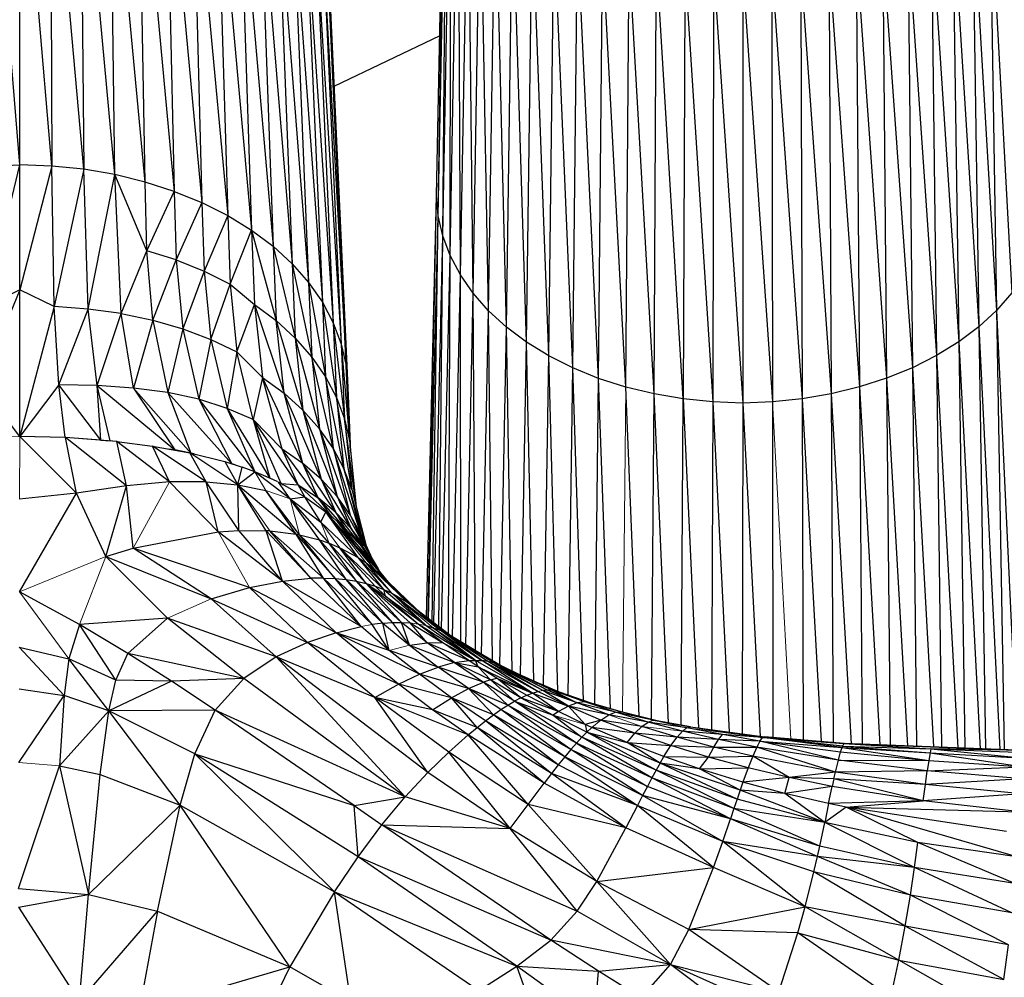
# Paper-space layout '_Back' of a CAD drawing. Header units: millimetres. Extents: x -1300 to 0, y 0 to 650.
# Tile 16 of 94: x -995 to -946, y 123 to 171. Entities that reach past the tile are written whole.
import ezdxf

# ---------------------------------------------------------------- set-up
doc = ezdxf.new("R2010")
doc.units = ezdxf.units.MM

psp = doc.layouts.new('_Back')

# ---------------------------------------------------------------- linework, layer by layer
at = {"color": 7, "linetype": 'Continuous', "lineweight": 25}
for p, q in [((-974.429, 162.051), (-974.016, 183.153)), ((-974.352, 161.048), (-974.016, 183.153)), ((-995.013, 163.555), (-995.015, 181.933)), ((-993.431, 163.501), (-995.015, 181.933)), ((-974.352, 161.048), (-973.941, 182.177)), ((-974.127, 160.053), (-973.941, 182.177)), ((-995.013, 163.555), (-996.512, 181.879)), ((-993.518, 181.882), (-993.431, 163.501)), ((-991.863, 163.34), (-993.518, 181.882)), ((-992.034, 181.729), (-991.863, 163.34)), ((-990.324, 163.075), (-992.034, 181.729)), ((-990.324, 163.075), (-990.578, 181.479)), ((-988.828, 162.711), (-990.578, 181.479)), ((-988.828, 162.711), (-989.162, 181.134)), ((-989.162, 181.134), (-987.39, 162.251)), ((-974.127, 160.053), (-973.722, 181.21)), ((-973.76, 159.077), (-973.722, 181.21)), ((-987.802, 180.7), (-987.39, 162.251)), ((-987.802, 180.7), (-986.025, 161.701)), ((-986.51, 180.179), (-986.025, 161.701)), ((-986.51, 180.179), (-984.746, 161.063)), ((-973.76, 159.077), (-973.365, 180.26)), ((-973.256, 158.129), (-973.365, 180.26)), ((-985.3, 179.576), (-984.746, 161.063)), ((-985.3, 179.576), (-983.569, 160.342)), ((-973.256, 158.129), (-972.875, 179.338)), ((-972.623, 157.218), (-972.875, 179.338)), ((-984.186, 178.894), (-983.569, 160.342)), ((-984.186, 178.894), (-982.506, 159.544)), ((-983.18, 178.138), (-982.506, 159.544)), ((-983.18, 178.138), (-981.566, 158.676)), ((-972.623, 157.218), (-972.259, 178.452)), ((-971.864, 156.353), (-972.259, 178.452)), ((-971.864, 156.353), (-971.521, 177.611)), ((-970.985, 155.543), (-971.521, 177.611)), ((-947.12, 177.634), (-946.776, 156.375)), ((-947.12, 177.634), (-946.02, 157.241)), ((-982.289, 177.317), (-981.566, 158.676)), ((-982.289, 177.317), (-980.753, 157.749)), ((-970.985, 155.543), (-970.666, 176.823)), ((-969.993, 154.798), (-970.666, 176.823)), ((-947.971, 176.844), (-947.651, 155.564)), ((-947.971, 176.844), (-946.776, 156.375)), ((-981.52, 176.44), (-980.753, 157.749)), ((-981.52, 176.44), (-980.074, 156.773)), ((-969.993, 154.798), (-969.701, 176.098)), ((-968.894, 154.125), (-969.701, 176.098)), ((-948.933, 176.118), (-948.64, 154.817)), ((-948.933, 176.118), (-947.651, 155.564)), ((-980.878, 175.516), (-980.074, 156.773)), ((-980.878, 175.516), (-979.535, 155.757)), ((-968.894, 154.125), (-968.632, 175.444)), ((-967.701, 153.53), (-968.632, 175.444)), ((-949.999, 175.462), (-949.737, 154.142)), ((-949.999, 175.462), (-948.64, 154.817)), ((-967.701, 153.53), (-967.471, 174.866)), ((-966.426, 153.017), (-967.471, 174.866)), ((-951.158, 174.881), (-950.928, 153.545)), ((-951.158, 174.881), (-949.737, 154.142)), ((-980.368, 174.555), (-979.535, 155.757)), ((-980.368, 174.555), (-979.142, 154.711)), ((-966.426, 153.017), (-966.232, 174.366)), ((-965.084, 152.588), (-966.232, 174.366)), ((-952.396, 174.379), (-952.201, 153.029)), ((-952.396, 174.379), (-950.928, 153.545)), ((-965.084, 152.588), (-964.926, 173.949)), ((-963.688, 152.248), (-964.926, 173.949)), ((-953.7, 173.96), (-953.541, 152.598)), ((-953.7, 173.96), (-952.201, 153.029)), ((-979.996, 173.565), (-979.142, 154.711)), ((-979.996, 173.565), (-978.902, 153.645)), ((-963.688, 152.248), (-963.568, 173.619)), ((-962.251, 152.002), (-963.568, 173.619)), ((-962.171, 173.379), (-962.251, 152.002)), ((-962.171, 173.379), (-960.788, 151.851)), ((-960.748, 173.233), (-960.788, 151.851)), ((-960.748, 173.233), (-959.311, 151.801)), ((-959.311, 173.184), (-959.311, 151.801)), ((-959.311, 173.184), (-957.835, 151.854)), ((-957.875, 173.236), (-957.835, 151.854)), ((-957.875, 173.236), (-956.372, 152.007)), ((-956.452, 173.385), (-956.372, 152.007)), ((-956.452, 173.385), (-954.936, 152.256)), ((-955.056, 173.627), (-954.936, 152.256)), ((-955.056, 173.627), (-953.541, 152.598)), ((-978.902, 153.645), (-979.768, 172.557)), ((-978.819, 152.57), (-979.768, 172.557)), ((-979.689, 171.539), (-978.819, 152.57)), ((-974.275, 169.935), (-979.501, 167.431)), ((-996.708, 156.567), (-995.013, 163.555)), ((-996.596, 163.499), (-995.013, 163.555)), ((-995.014, 157.392), (-995.013, 163.555)), ((-993.431, 163.501), (-995.014, 157.392)), ((-993.431, 163.501), (-995.013, 163.555)), ((-993.32, 156.569), (-993.431, 163.501)), ((-991.863, 163.34), (-993.431, 163.501)), ((-991.863, 163.34), (-993.32, 156.569)), ((-991.648, 156.439), (-991.863, 163.34)), ((-990.324, 163.075), (-991.863, 163.34)), ((-991.648, 156.439), (-990.324, 163.075)), ((-990.018, 156.214), (-990.324, 163.075)), ((-988.746, 159.32), (-990.324, 163.075)), ((-988.828, 162.711), (-990.324, 163.075)), ((-988.746, 159.32), (-988.828, 162.711)), ((-987.39, 162.251), (-988.828, 162.711)), ((-988.746, 159.32), (-987.39, 162.251)), ((-987.39, 162.251), (-987.295, 158.862)), ((-987.39, 162.251), (-986.025, 161.701)), ((-974.924, 141.231), (-974.429, 162.051)), ((-974.851, 141.176), (-974.429, 162.051)), ((-974.352, 161.048), (-974.429, 162.051)), ((-986.025, 161.701), (-987.295, 158.862)), ((-986.025, 161.701), (-985.919, 158.311)), ((-986.025, 161.701), (-984.746, 161.063)), ((-984.746, 161.063), (-985.919, 158.311)), ((-984.746, 161.063), (-984.632, 157.673)), ((-984.746, 161.063), (-983.569, 160.342)), ((-974.823, 141.154), (-974.352, 161.048)), ((-974.65, 141.023), (-974.352, 161.048)), ((-974.127, 160.053), (-974.352, 161.048)), ((-984.632, 157.673), (-983.569, 160.342)), ((-983.569, 160.342), (-983.431, 156.67)), ((-983.569, 160.342), (-982.363, 155.869)), ((-983.569, 160.342), (-982.506, 159.544)), ((-974.573, 140.964), (-974.127, 160.053)), ((-974.312, 140.764), (-974.127, 160.053)), ((-973.76, 159.077), (-974.127, 160.053)), ((-982.506, 159.544), (-982.363, 155.869)), ((-982.506, 159.544), (-981.416, 154.998)), ((-982.506, 159.544), (-981.566, 158.676)), ((-990.018, 156.214), (-988.746, 159.32)), ((-988.453, 155.891), (-988.746, 159.32)), ((-987.295, 158.862), (-988.746, 159.32)), ((-974.181, 140.664), (-973.76, 159.077)), ((-973.84, 140.405), (-973.76, 159.077)), ((-973.256, 158.129), (-973.76, 159.077)), ((-988.453, 155.891), (-987.295, 158.862)), ((-987.295, 158.862), (-986.971, 155.464)), ((-987.295, 158.862), (-985.919, 158.311)), ((-981.566, 158.676), (-981.416, 154.998)), ((-981.566, 158.676), (-980.599, 154.067)), ((-981.566, 158.676), (-980.753, 157.749)), ((-985.919, 158.311), (-986.971, 155.464)), ((-985.919, 158.311), (-985.584, 154.94)), ((-985.919, 158.311), (-984.632, 157.673)), ((-973.652, 140.266), (-973.256, 158.129)), ((-972.623, 157.218), (-973.256, 158.129)), ((-973.238, 140.01), (-973.256, 158.129)), ((-985.584, 154.94), (-984.632, 157.673)), ((-984.632, 157.673), (-984.297, 154.322)), ((-984.632, 157.673), (-983.431, 156.67)), ((-980.753, 157.749), (-980.599, 154.067)), ((-980.753, 157.749), (-979.916, 153.087)), ((-980.753, 157.749), (-980.074, 156.773)), ((-995.014, 157.392), (-996.948, 152.7)), ((-995.014, 157.392), (-996.708, 156.567)), ((-995.021, 150.154), (-995.014, 157.392)), ((-993.32, 156.569), (-995.014, 157.392)), ((-972.991, 139.861), (-972.623, 157.218)), ((-971.864, 156.353), (-972.623, 157.218)), ((-972.511, 139.572), (-972.623, 157.218)), ((-946.02, 157.241), (-946.776, 156.375)), ((-984.297, 154.322), (-983.431, 156.67)), ((-983.431, 156.67), (-983.028, 153.067)), ((-983.431, 156.67), (-981.968, 152.29)), ((-983.431, 156.67), (-982.363, 155.869)), ((-980.074, 156.773), (-979.916, 153.087)), ((-980.074, 156.773), (-979.374, 152.066)), ((-980.074, 156.773), (-979.535, 155.757)), ((-993.32, 156.569), (-995.021, 150.154)), ((-993.087, 152.702), (-993.32, 156.569)), ((-991.648, 156.439), (-993.32, 156.569)), ((-993.087, 152.702), (-991.648, 156.439)), ((-991.199, 152.659), (-991.648, 156.439)), ((-990.018, 156.214), (-991.648, 156.439)), ((-991.199, 152.659), (-990.018, 156.214)), ((-989.397, 152.54), (-990.018, 156.214)), ((-990.018, 156.214), (-988.453, 155.891)), ((-972.205, 139.387), (-971.864, 156.353)), ((-970.985, 155.543), (-971.864, 156.353)), ((-971.663, 139.074), (-971.864, 156.353)), ((-946.776, 156.375), (-947.651, 155.564)), ((-946.776, 156.375), (-946.391, 134.682)), ((-946.776, 156.375), (-945.756, 134.657)), ((-988.453, 155.891), (-989.397, 152.54)), ((-988.453, 155.891), (-987.713, 152.321)), ((-988.453, 155.891), (-986.971, 155.464)), ((-981.968, 152.29), (-982.363, 155.869)), ((-982.363, 155.869), (-981.03, 151.441)), ((-982.363, 155.869), (-981.416, 154.998)), ((-979.535, 155.757), (-979.374, 152.066)), ((-979.535, 155.757), (-978.979, 151.015)), ((-979.535, 155.757), (-979.142, 154.711)), ((-986.971, 155.464), (-987.713, 152.321)), ((-986.971, 155.464), (-986.172, 151.984)), ((-986.971, 155.464), (-985.584, 154.94)), ((-971.3, 138.864), (-970.985, 155.543)), ((-969.993, 154.798), (-970.985, 155.543)), ((-970.698, 138.57), (-970.985, 155.543)), ((-947.651, 155.564), (-948.64, 154.817)), ((-947.651, 155.564), (-947.31, 134.719)), ((-947.651, 155.564), (-946.61, 134.691)), ((-985.584, 154.94), (-986.172, 151.984)), ((-985.584, 154.94), (-984.769, 151.534)), ((-985.584, 154.94), (-984.297, 154.322)), ((-981.416, 154.998), (-981.03, 151.441)), ((-981.416, 154.998), (-980.22, 150.53)), ((-981.416, 154.998), (-980.599, 154.067)), ((-979.142, 154.711), (-978.979, 151.015)), ((-979.142, 154.711), (-978.737, 149.944)), ((-979.142, 154.711), (-978.902, 153.645)), ((-970.279, 138.38), (-969.993, 154.798)), ((-968.894, 154.125), (-969.993, 154.798)), ((-969.623, 138.082), (-969.993, 154.798)), ((-948.64, 154.817), (-949.737, 154.142)), ((-948.64, 154.817), (-948.344, 134.76)), ((-948.64, 154.817), (-947.588, 134.73)), ((-984.297, 154.322), (-984.769, 151.534)), ((-983.498, 150.982), (-984.297, 154.322)), ((-984.297, 154.322), (-983.028, 153.067)), ((-980.599, 154.067), (-980.22, 150.53)), ((-979.543, 149.568), (-980.599, 154.067)), ((-980.599, 154.067), (-979.916, 153.087)), ((-969.151, 137.871), (-968.894, 154.125)), ((-967.701, 153.53), (-968.894, 154.125)), ((-968.445, 137.568), (-968.894, 154.125)), ((-949.737, 154.142), (-950.928, 153.545)), ((-949.737, 154.142), (-949.484, 134.805)), ((-949.737, 154.142), (-948.682, 134.773)), ((-978.737, 149.944), (-978.902, 153.645)), ((-978.819, 152.57), (-978.902, 153.645)), ((-978.683, 149.428), (-978.902, 153.645)), ((-967.927, 137.38), (-967.701, 153.53)), ((-966.426, 153.017), (-967.701, 153.53)), ((-967.178, 137.117), (-967.701, 153.53)), ((-950.928, 153.545), (-952.201, 153.029)), ((-950.928, 153.545), (-950.719, 134.854)), ((-950.928, 153.545), (-949.882, 134.82)), ((-983.028, 153.067), (-983.498, 150.982)), ((-982.059, 149.521), (-983.028, 153.067)), ((-981.036, 148.815), (-983.028, 153.067)), ((-983.028, 153.067), (-981.968, 152.29)), ((-979.916, 153.087), (-979.543, 149.568)), ((-979.006, 148.563), (-979.916, 153.087)), ((-979.916, 153.087), (-979.374, 152.066)), ((-966.621, 136.931), (-966.426, 153.017)), ((-965.084, 152.588), (-966.426, 153.017)), ((-965.836, 136.702), (-966.426, 153.017)), ((-952.201, 153.029), (-953.541, 152.598)), ((-952.201, 153.029), (-952.033, 134.906)), ((-952.201, 153.029), (-951.171, 134.871)), ((-995.021, 150.154), (-996.948, 152.7)), ((-993.087, 152.702), (-995.021, 150.154)), ((-992.772, 150.097), (-993.087, 152.702)), ((-991.014, 149.974), (-993.087, 152.702)), ((-991.199, 152.659), (-993.087, 152.702)), ((-991.014, 149.974), (-991.199, 152.659)), ((-990.563, 149.931), (-991.199, 152.659)), ((-991.199, 152.659), (-987.353, 149.484)), ((-989.397, 152.54), (-991.199, 152.659)), ((-989.397, 152.54), (-987.353, 149.484)), ((-986.576, 149.328), (-989.397, 152.54)), ((-987.713, 152.321), (-989.397, 152.54)), ((-987.713, 152.321), (-986.576, 149.328)), ((-987.713, 152.321), (-984.553, 148.805)), ((-986.172, 151.984), (-987.713, 152.321)), ((-981.036, 148.815), (-981.968, 152.29)), ((-980.131, 148.035), (-981.968, 152.29)), ((-981.03, 151.441), (-981.968, 152.29)), ((-978.819, 152.57), (-978.676, 149.36)), ((-963.688, 152.248), (-965.084, 152.588)), ((-964.431, 136.334), (-965.084, 152.588)), ((-963.818, 136.185), (-963.688, 152.248)), ((-962.251, 152.002), (-963.688, 152.248)), ((-962.977, 136.013), (-963.688, 152.248)), ((-954.936, 152.256), (-956.372, 152.007)), ((-953.541, 152.598), (-954.936, 152.256)), ((-954.936, 152.256), (-954.849, 135.04)), ((-954.936, 152.256), (-953.959, 134.982)), ((-953.541, 152.598), (-953.414, 134.96)), ((-953.541, 152.598), (-952.536, 134.925)), ((-986.172, 151.984), (-984.553, 148.805)), ((-986.172, 151.984), (-983.411, 148.407)), ((-984.769, 151.534), (-986.172, 151.984)), ((-979.374, 152.066), (-979.006, 148.563)), ((-978.614, 147.526), (-979.374, 152.066)), ((-979.374, 152.066), (-978.979, 151.015)), ((-962.347, 135.896), (-962.251, 152.002)), ((-960.788, 151.851), (-962.251, 152.002)), ((-962.251, 152.002), (-961.487, 135.757)), ((-960.788, 151.851), (-960.849, 135.67)), ((-959.311, 151.801), (-960.788, 151.851)), ((-960.788, 151.851), (-959.975, 135.551)), ((-959.311, 151.801), (-959.336, 135.464)), ((-957.835, 151.854), (-959.311, 151.801)), ((-959.311, 151.801), (-958.451, 135.343)), ((-956.372, 152.007), (-957.835, 151.854)), ((-957.835, 151.854), (-957.823, 135.28)), ((-956.372, 152.007), (-956.323, 135.159)), ((-956.372, 152.007), (-955.43, 135.087)), ((-984.769, 151.534), (-983.411, 148.407)), ((-984.769, 151.534), (-982.668, 148.096)), ((-983.498, 150.982), (-984.769, 151.534)), ((-981.03, 151.441), (-980.131, 148.035)), ((-981.03, 151.441), (-979.349, 147.189)), ((-980.22, 150.53), (-981.03, 151.441)), ((-983.498, 150.982), (-982.668, 148.096)), ((-982.106, 147.829), (-983.498, 150.982)), ((-981.269, 147.765), (-983.498, 150.982)), ((-982.059, 149.521), (-983.498, 150.982)), ((-978.979, 151.015), (-978.614, 147.526)), ((-978.979, 151.015), (-978.737, 149.944)), ((-978.408, 146.725), (-978.979, 151.015)), ((-980.22, 150.53), (-979.349, 147.189)), ((-980.22, 150.53), (-978.695, 146.287)), ((-979.543, 149.568), (-980.22, 150.53)), ((-992.223, 147.355), (-995.021, 150.154)), ((-992.768, 150.096), (-995.021, 150.154)), ((-992.772, 150.097), (-995.021, 150.154)), ((-992.769, 150.097), (-992.772, 150.097)), ((-992.772, 150.097), (-992.772, 150.097)), ((-992.223, 147.355), (-992.768, 150.096)), ((-989.741, 147.719), (-992.768, 150.096)), ((-990.225, 149.897), (-992.768, 150.096)), ((-991.014, 149.974), (-992.762, 150.096)), ((-991.014, 149.974), (-990.563, 149.931)), ((-991.001, 149.958), (-991.014, 149.974)), ((-991, 149.958), (-991.014, 149.974)), ((-991, 149.958), (-991.014, 149.974)), ((-990.996, 149.957), (-991.014, 149.974)), ((-990.998, 149.957), (-991.014, 149.974)), ((-990.999, 149.958), (-991.014, 149.974)), ((-991.014, 149.974), (-990.995, 149.957)), ((-990.43, 149.913), (-990.563, 149.931)), ((-990.553, 149.923), (-990.563, 149.931)), ((-989.741, 147.719), (-990.225, 149.897)), ((-987.628, 147.904), (-990.225, 149.897)), ((-990.225, 149.897), (-988.472, 149.672)), ((-978.737, 149.944), (-978.396, 146.677)), ((-987.628, 147.904), (-988.472, 149.672)), ((-985.818, 147.908), (-988.472, 149.672)), ((-988.472, 149.672), (-986.62, 149.338)), ((-987.353, 149.484), (-987.685, 149.53)), ((-986.652, 149.344), (-987.353, 149.484)), ((-987.339, 149.468), (-987.353, 149.484)), ((-985.818, 147.908), (-986.62, 149.338)), ((-984.245, 147.76), (-986.62, 149.338)), ((-986.62, 149.338), (-984.894, 148.907)), ((-986.576, 149.328), (-986.608, 149.335)), ((-986.402, 149.284), (-986.576, 149.328)), ((-986.576, 149.328), (-986.574, 149.326)), ((-981.269, 147.765), (-982.059, 149.521)), ((-980.279, 147.12), (-982.059, 149.521)), ((-981.036, 148.815), (-982.059, 149.521)), ((-979.543, 149.568), (-978.695, 146.287)), ((-978.177, 145.338), (-979.543, 149.568)), ((-979.006, 148.563), (-979.543, 149.568)), ((-984.894, 148.907), (-984.245, 147.76)), ((-984.894, 148.907), (-984.027, 148.632)), ((-984.553, 148.805), (-984.647, 148.829)), ((-984.379, 148.744), (-984.553, 148.805)), ((-984.553, 148.805), (-984.548, 148.798)), ((-984.245, 147.76), (-984.027, 148.632)), ((-984.245, 147.76), (-983.411, 148.407)), ((-983.411, 148.407), (-984.027, 148.632)), ((-983.411, 148.407), (-983.412, 148.407)), ((-981.662, 147.078), (-983.411, 148.407)), ((-983.411, 148.407), (-983.411, 148.407)), ((-982.668, 148.096), (-983.41, 148.407)), ((-980.279, 147.12), (-981.036, 148.815)), ((-979.403, 146.398), (-981.036, 148.815)), ((-980.131, 148.035), (-981.036, 148.815)), ((-979.006, 148.563), (-978.177, 145.338)), ((-978.614, 147.526), (-979.006, 148.563)), ((-977.914, 144.754), (-979.006, 148.563)), ((-987.628, 147.904), (-989.741, 147.719)), ((-985.818, 147.908), (-987.628, 147.904)), ((-985.213, 145.438), (-987.628, 147.904)), ((-985.213, 145.438), (-985.818, 147.908)), ((-984.197, 145.503), (-985.818, 147.908)), ((-985.818, 147.908), (-984.245, 147.76)), ((-982.309, 147.925), (-982.668, 148.096)), ((-982.668, 148.096), (-982.657, 148.078)), ((-982.638, 148.069), (-982.668, 148.096)), ((-982.644, 148.072), (-982.668, 148.096)), ((-982.647, 148.073), (-982.668, 148.096)), ((-982.668, 148.096), (-982.653, 148.076)), ((-982.668, 148.096), (-982.651, 148.075)), ((-982.668, 148.096), (-982.656, 148.077)), ((-981.662, 147.078), (-982.238, 147.894)), ((-982.106, 147.829), (-982.205, 147.876)), ((-980.131, 148.035), (-979.403, 146.398)), ((-978.645, 145.608), (-980.131, 148.035)), ((-979.349, 147.189), (-980.131, 148.035)), ((-989.741, 147.719), (-992.223, 147.355)), ((-990.775, 144.217), (-989.741, 147.719)), ((-989.427, 144.628), (-989.741, 147.719)), ((-984.197, 145.503), (-984.245, 147.76)), ((-982.846, 145.496), (-984.245, 147.76)), ((-984.245, 147.76), (-981.363, 145.329)), ((-984.245, 147.76), (-982.87, 147.478)), ((-981.363, 145.329), (-982.87, 147.478)), ((-981.204, 145.298), (-982.87, 147.478)), ((-982.106, 147.829), (-981.269, 147.765)), ((-982.106, 147.829), (-980.945, 147.17)), ((-982.085, 147.808), (-982.106, 147.829)), ((-982.082, 147.807), (-982.106, 147.829)), ((-982.068, 147.799), (-982.106, 147.829)), ((-982.048, 147.788), (-982.106, 147.829)), ((-982.106, 147.829), (-982.014, 147.769)), ((-980.945, 147.17), (-981.269, 147.765)), ((-979.64, 146.223), (-981.269, 147.765)), ((-981.269, 147.765), (-980.279, 147.12)), ((-978.614, 147.526), (-977.886, 144.692)), ((-995.037, 142.473), (-992.223, 147.355)), ((-992.223, 147.355), (-995.027, 147.055)), ((-990.775, 144.217), (-992.223, 147.355)), ((-981.662, 147.078), (-980.945, 147.17)), ((-980.22, 145.046), (-981.662, 147.078)), ((-979.74, 144.879), (-981.662, 147.078)), ((-981.662, 147.078), (-980.155, 145.912)), ((-980.155, 145.912), (-980.945, 147.17)), ((-980.945, 147.17), (-979.9, 146.432)), ((-979.64, 146.223), (-980.279, 147.12)), ((-980.279, 147.12), (-978.969, 145.622)), ((-979.403, 146.398), (-980.279, 147.12)), ((-979.349, 147.189), (-978.645, 145.608)), ((-979.349, 147.189), (-978.013, 144.758)), ((-978.695, 146.287), (-979.349, 147.189)), ((-980.155, 145.912), (-979.9, 146.432)), ((-978.31, 144.174), (-979.9, 146.432)), ((-979.9, 146.432), (-978.382, 144.724)), ((-979.403, 146.398), (-978.969, 145.622)), ((-978.137, 144.728), (-979.403, 146.398)), ((-978.645, 145.608), (-979.403, 146.398)), ((-980.155, 145.912), (-978.31, 144.174)), ((-979.707, 146.271), (-979.64, 146.223)), ((-979.679, 146.248), (-979.64, 146.223)), ((-979.523, 146.118), (-979.64, 146.223)), ((-978.382, 144.724), (-979.339, 145.965)), ((-977.661, 144.013), (-979.339, 145.965)), ((-979.339, 145.965), (-978.137, 144.729)), ((-978.695, 146.287), (-978.013, 144.758)), ((-978.177, 145.338), (-978.695, 146.287)), ((-978.695, 146.287), (-977.672, 144.187)), ((-989.427, 144.628), (-985.213, 145.438)), ((-985.213, 145.438), (-984.197, 145.503)), ((-982.043, 143.01), (-985.213, 145.438)), ((-982.043, 143.01), (-984.197, 145.503)), ((-984.197, 145.503), (-982.846, 145.496)), ((-982.043, 143.01), (-982.846, 145.496)), ((-980.643, 143.146), (-982.846, 145.496)), ((-982.676, 145.487), (-982.846, 145.496)), ((-980.643, 143.146), (-982.676, 145.487)), ((-980.017, 143.159), (-982.676, 145.487)), ((-982.676, 145.487), (-981.363, 145.329)), ((-978.969, 145.622), (-979.256, 145.879)), ((-978.969, 145.622), (-979.087, 145.706)), ((-978.138, 144.73), (-978.969, 145.622)), ((-978.645, 145.608), (-978.137, 144.728)), ((-977.479, 143.819), (-978.645, 145.608)), ((-978.013, 144.758), (-978.645, 145.608)), ((-980.017, 143.159), (-981.363, 145.329)), ((-981.363, 145.329), (-979.435, 143.138)), ((-981.363, 145.329), (-981.204, 145.298)), ((-979.435, 143.138), (-981.204, 145.298)), ((-978.893, 143.085), (-981.204, 145.298)), ((-981.204, 145.298), (-980.22, 145.046)), ((-978.893, 143.085), (-980.22, 145.046)), ((-980.22, 145.046), (-979.74, 144.879)), ((-978.177, 145.338), (-977.621, 144.103)), ((-990.775, 144.217), (-989.427, 144.628)), ((-985.57, 142.134), (-989.427, 144.628)), ((-983.672, 142.7), (-989.427, 144.628)), ((-978.387, 143.002), (-979.74, 144.879)), ((-979.74, 144.879), (-979.212, 144.657)), ((-977.911, 142.891), (-979.212, 144.657)), ((-977.462, 142.755), (-979.212, 144.657)), ((-979.212, 144.657), (-977.037, 142.595)), ((-979.212, 144.657), (-978.31, 144.174)), ((-977.511, 143.609), (-978.382, 144.724)), ((-976.825, 142.971), (-978.382, 144.724)), ((-978.382, 144.724), (-977.661, 144.013)), ((-977.661, 144.013), (-978.137, 144.729)), ((-977.255, 143.51), (-978.137, 144.729)), ((-978.137, 144.728), (-978.137, 144.729)), ((-978.137, 144.728), (-978.137, 144.729)), ((-978.137, 144.728), (-978.137, 144.728)), ((-978.013, 144.758), (-977.325, 143.607)), ((-987.72, 141.171), (-990.775, 144.217)), ((-990.775, 144.217), (-985.57, 142.134)), ((-977.037, 142.595), (-978.31, 144.174)), ((-978.31, 144.174), (-976.635, 142.411)), ((-978.31, 144.174), (-977.908, 143.909)), ((-976.825, 142.971), (-977.661, 144.013)), ((-976.806, 142.953), (-977.661, 144.013)), ((-976.635, 142.411), (-977.908, 143.909)), ((-975.902, 141.978), (-977.908, 143.909)), ((-977.908, 143.909), (-977.511, 143.609)), ((-975.902, 141.978), (-977.511, 143.609)), ((-977.511, 143.609), (-975.437, 141.623)), ((-977.511, 143.609), (-976.825, 142.971)), ((-983.672, 142.7), (-982.043, 143.01)), ((-982.043, 143.01), (-980.643, 143.146)), ((-979.394, 140.462), (-982.043, 143.01)), ((-978.163, 140.77), (-982.043, 143.01)), ((-980.017, 143.159), (-980.643, 143.146)), ((-978.163, 140.77), (-980.643, 143.146)), ((-978.163, 140.77), (-980.017, 143.159)), ((-977.61, 140.869), (-980.017, 143.159)), ((-980.017, 143.159), (-979.435, 143.138)), ((-977.61, 140.869), (-979.435, 143.138)), ((-979.435, 143.138), (-978.893, 143.085)), ((-977.094, 140.934), (-978.893, 143.085)), ((-978.893, 143.085), (-978.387, 143.002)), ((-976.612, 140.967), (-978.387, 143.002)), ((-976.16, 140.969), (-978.387, 143.002)), ((-978.387, 143.002), (-977.911, 142.891)), ((-985.57, 142.134), (-983.672, 142.7)), ((-980.802, 139.985), (-983.672, 142.7)), ((-979.394, 140.462), (-983.672, 142.7)), ((-975.335, 140.889), (-977.911, 142.891)), ((-977.911, 142.891), (-977.462, 142.755)), ((-976.952, 142.272), (-977.462, 142.755)), ((-977.462, 142.755), (-977.037, 142.595)), ((-976.952, 142.272), (-977.037, 142.595)), ((-977.037, 142.595), (-974.954, 140.81)), ((-977.037, 142.595), (-976.635, 142.411)), ((-975.427, 141.615), (-976.825, 142.971)), ((-992.069, 140.87), (-995.037, 142.473)), ((-982.351, 139.265), (-985.57, 142.134)), ((-985.57, 142.134), (-980.802, 139.985)), ((-975.335, 140.889), (-976.952, 142.272)), ((-976.952, 142.272), (-974.954, 140.81)), ((-974.954, 140.81), (-976.635, 142.411)), ((-976.635, 142.411), (-974.257, 140.579)), ((-976.635, 142.411), (-975.902, 141.978)), ((-974.257, 140.579), (-975.902, 141.978)), ((-975.902, 141.978), (-973.646, 140.256)), ((-987.72, 141.171), (-992.069, 140.87)), ((-983.952, 138.205), (-987.72, 141.171)), ((-982.351, 139.265), (-987.72, 141.171)), ((-992.069, 140.87), (-992.593, 139.174)), ((-990.267, 138.123), (-992.069, 140.87)), ((-989.68, 139.439), (-992.069, 140.87)), ((-979.394, 140.462), (-978.163, 140.77)), ((-976.767, 139.585), (-978.163, 140.77)), ((-977.094, 140.934), (-977.61, 140.869)), ((-976.767, 139.585), (-977.61, 140.869)), ((-977.094, 140.934), (-976.612, 140.967)), ((-976.767, 139.585), (-977.094, 140.934)), ((-977.094, 140.934), (-975.775, 139.841)), ((-976.612, 140.967), (-976.16, 140.969)), ((-975.775, 139.841), (-976.612, 140.967)), ((-975.775, 139.841), (-976.16, 140.969)), ((-974.904, 139.968), (-976.16, 140.969)), ((-976.16, 140.969), (-975.736, 140.942)), ((-974.904, 139.968), (-975.736, 140.942)), ((-975.736, 140.942), (-974.132, 139.977)), ((-974.132, 139.977), (-975.335, 140.889)), ((-972.506, 139.096), (-975.335, 140.889)), ((-974.954, 140.81), (-972.506, 139.096)), ((-974.954, 140.81), (-974.595, 140.706)), ((-972.506, 139.096), (-974.595, 140.706)), ((-974.595, 140.706), (-972.194, 139.081)), ((-974.595, 140.706), (-974.257, 140.579)), ((-972.194, 139.081), (-974.257, 140.579)), ((-971.899, 139.04), (-974.257, 140.579)), ((-974.257, 140.579), (-973.94, 140.429)), ((-979.394, 140.462), (-980.802, 139.985)), ((-976.314, 137.915), (-979.394, 140.462)), ((-975.274, 138.41), (-979.394, 140.462)), ((-976.767, 139.585), (-979.394, 140.462)), ((-971.899, 139.04), (-973.94, 140.429)), ((-971.624, 138.974), (-973.94, 140.429)), ((-973.94, 140.429), (-973.646, 140.256)), ((-971.624, 138.974), (-973.646, 140.256)), ((-971.368, 138.883), (-973.646, 140.256)), ((-995.045, 139.75), (-992.824, 137.354)), ((-995.045, 139.75), (-992.593, 139.174)), ((-980.802, 139.985), (-982.351, 139.265)), ((-977.486, 137.257), (-980.802, 139.985)), ((-976.314, 137.915), (-980.802, 139.985)), ((-975.775, 139.841), (-974.904, 139.968)), ((-975.775, 139.841), (-974.36, 138.762)), ((-975.775, 139.841), (-973.554, 138.983)), ((-974.904, 139.968), (-974.132, 139.977)), ((-973.554, 138.983), (-974.904, 139.968)), ((-972.837, 139.086), (-974.904, 139.968)), ((-972.837, 139.086), (-974.132, 139.977)), ((-974.132, 139.977), (-972.506, 139.096)), ((-992.593, 139.174), (-992.824, 137.354)), ((-990.627, 136.608), (-992.593, 139.174)), ((-990.267, 138.123), (-992.593, 139.174)), ((-990.267, 138.123), (-989.68, 139.439)), ((-987.521, 138.066), (-989.68, 139.439)), ((-983.952, 138.205), (-989.68, 139.439)), ((-982.351, 139.265), (-983.952, 138.205)), ((-975.98, 132.357), (-982.351, 139.265)), ((-974.87, 133.552), (-982.351, 139.265)), ((-977.486, 137.257), (-982.351, 139.265)), ((-975.274, 138.41), (-976.767, 139.585)), ((-974.36, 138.762), (-976.767, 139.585)), ((-971.153, 138.78), (-972.169, 139.365)), ((-975.274, 138.41), (-974.36, 138.762)), ((-973.554, 138.983), (-974.36, 138.762)), ((-972.854, 137.701), (-974.36, 138.762)), ((-972.113, 138.019), (-974.36, 138.762)), ((-973.554, 138.983), (-972.837, 139.086)), ((-973.554, 138.983), (-972.113, 138.019)), ((-971.773, 138.132), (-973.554, 138.983)), ((-973.554, 138.983), (-972.369, 138.783)), ((-972.837, 139.086), (-972.506, 139.096)), ((-972.369, 138.783), (-972.837, 139.086)), ((-972.506, 139.096), (-972.194, 139.081)), ((-969.698, 137.479), (-972.506, 139.096)), ((-972.369, 138.783), (-972.506, 139.096)), ((-971.452, 138.217), (-972.369, 138.783)), ((-972.369, 138.783), (-969.698, 137.479)), ((-971.773, 138.132), (-972.369, 138.783)), ((-969.698, 137.479), (-972.194, 139.081)), ((-969.435, 137.556), (-972.194, 139.081)), ((-971.899, 139.04), (-972.194, 139.081)), ((-969.435, 137.556), (-971.899, 139.04)), ((-969.187, 137.605), (-971.899, 139.04)), ((-971.624, 138.974), (-971.899, 139.04)), ((-969.187, 137.605), (-971.624, 138.974)), ((-968.954, 137.626), (-971.624, 138.974)), ((-971.368, 138.883), (-971.624, 138.974)), ((-968.954, 137.626), (-971.368, 138.883)), ((-968.738, 137.621), (-971.368, 138.883)), ((-971.052, 138.731), (-968.539, 137.589)), ((-983.952, 138.205), (-987.521, 138.066)), ((-985.364, 136.642), (-983.952, 138.205)), ((-975.98, 132.357), (-983.952, 138.205)), ((-976.314, 137.915), (-975.274, 138.41)), ((-973.689, 137.251), (-975.274, 138.41)), ((-972.854, 137.701), (-975.274, 138.41)), ((-971.773, 138.132), (-972.113, 138.019)), ((-971.773, 138.132), (-971.452, 138.217)), ((-971.773, 138.132), (-970.581, 137.081)), ((-970.271, 137.243), (-971.773, 138.132)), ((-970.271, 137.243), (-971.452, 138.217)), ((-971.452, 138.217), (-969.977, 137.375)), ((-971.452, 138.217), (-969.698, 137.479)), ((-995.05, 137.689), (-992.824, 137.354)), ((-990.627, 136.608), (-990.267, 138.123)), ((-987.521, 138.066), (-990.627, 136.608)), ((-987.521, 138.066), (-990.267, 138.123)), ((-985.364, 136.642), (-987.521, 138.066)), ((-977.486, 137.257), (-976.314, 137.915)), ((-974.634, 136.657), (-976.314, 137.915)), ((-973.689, 137.251), (-976.314, 137.915)), ((-973.689, 137.251), (-972.854, 137.701)), ((-972.854, 137.701), (-972.113, 138.019)), ((-971.625, 136.407), (-972.854, 137.701)), ((-971.257, 136.665), (-972.854, 137.701)), ((-970.909, 136.889), (-972.854, 137.701)), ((-970.909, 136.889), (-972.113, 138.019)), ((-970.581, 137.081), (-972.113, 138.019)), ((-968.357, 137.531), (-969.308, 137.939)), ((-995.061, 134.056), (-992.824, 137.354)), ((-992.824, 137.354), (-993.055, 133.896)), ((-990.627, 136.608), (-992.824, 137.354)), ((-974.87, 133.552), (-977.486, 137.257)), ((-973.827, 134.569), (-977.486, 137.257)), ((-972.87, 135.42), (-977.486, 137.257)), ((-974.634, 136.657), (-977.486, 137.257)), ((-974.634, 136.657), (-973.689, 137.251)), ((-972.43, 135.786), (-973.689, 137.251)), ((-972.016, 136.114), (-973.689, 137.251)), ((-971.625, 136.407), (-973.689, 137.251)), ((-970.271, 137.243), (-970.581, 137.081)), ((-970.271, 137.243), (-969.977, 137.375)), ((-970.271, 137.243), (-968.68, 136.383)), ((-968.414, 136.563), (-970.271, 137.243)), ((-969.977, 137.375), (-969.698, 137.479)), ((-969.977, 137.375), (-968.414, 136.563)), ((-969.698, 137.479), (-969.435, 137.556)), ((-968.414, 136.563), (-969.698, 137.479)), ((-969.698, 137.479), (-967.922, 136.837)), ((-967.922, 136.837), (-969.435, 137.556)), ((-968.954, 137.626), (-969.187, 137.605)), ((-967.487, 136.997), (-969.187, 137.605)), ((-967.922, 136.837), (-969.187, 137.605)), ((-967.487, 136.997), (-968.954, 137.626)), ((-968.738, 137.621), (-968.954, 137.626)), ((-968.738, 137.621), (-967.487, 136.997)), ((-967.11, 137.045), (-968.738, 137.621)), ((-968.539, 137.589), (-968.738, 137.621)), ((-967.11, 137.045), (-968.539, 137.589)), ((-968.357, 137.531), (-968.539, 137.589)), ((-968.357, 137.531), (-967.11, 137.045)), ((-966.796, 136.982), (-968.357, 137.531)), ((-971.257, 136.665), (-970.909, 136.889)), ((-970.909, 136.889), (-970.581, 137.081)), ((-967.804, 134.687), (-970.909, 136.889)), ((-967.522, 135.01), (-970.909, 136.889)), ((-967.522, 135.01), (-970.581, 137.081)), ((-967.254, 135.3), (-970.581, 137.081)), ((-970.581, 137.081), (-968.68, 136.383)), ((-967.922, 136.837), (-968.414, 136.563)), ((-967.487, 136.997), (-967.922, 136.837)), ((-967.922, 136.837), (-967.088, 135.933)), ((-966.321, 136.151), (-967.922, 136.837)), ((-965.93, 136.4), (-967.922, 136.837)), ((-967.11, 137.045), (-967.487, 136.997)), ((-965.93, 136.4), (-967.487, 136.997)), ((-965.592, 136.532), (-967.487, 136.997)), ((-965.592, 136.532), (-967.11, 137.045)), ((-965.31, 136.548), (-967.11, 137.045)), ((-966.796, 136.982), (-967.11, 137.045)), ((-965.31, 136.548), (-966.796, 136.982)), ((-990.627, 136.608), (-993.055, 133.896)), ((-991.057, 133.454), (-990.627, 136.608)), ((-985.364, 136.642), (-990.627, 136.608)), ((-987.105, 131.95), (-990.627, 136.608)), ((-986.38, 134.482), (-990.627, 136.608)), ((-986.38, 134.482), (-985.364, 136.642)), ((-978.498, 131.923), (-985.364, 136.642)), ((-975.98, 132.357), (-985.364, 136.642)), ((-972.87, 135.42), (-974.634, 136.657)), ((-972.43, 135.786), (-974.634, 136.657)), ((-972.016, 136.114), (-971.625, 136.407)), ((-971.625, 136.407), (-971.257, 136.665)), ((-968.422, 133.935), (-971.625, 136.407)), ((-968.104, 134.329), (-971.625, 136.407)), ((-968.104, 134.329), (-971.257, 136.665)), ((-967.804, 134.687), (-971.257, 136.665)), ((-968.414, 136.563), (-968.68, 136.383)), ((-968.68, 136.383), (-967.254, 135.3)), ((-967.002, 135.558), (-968.68, 136.383)), ((-967.088, 135.933), (-968.414, 136.563)), ((-966.321, 136.151), (-965.93, 136.4)), ((-965.93, 136.4), (-965.592, 136.532)), ((-963.985, 136.051), (-965.93, 136.4)), ((-965.592, 136.532), (-965.31, 136.548)), ((-963.985, 136.051), (-965.592, 136.532)), ((-963.734, 136.145), (-965.592, 136.532)), ((-963.734, 136.145), (-965.31, 136.548)), ((-963.535, 136.116), (-965.31, 136.548)), ((-972.87, 135.42), (-972.43, 135.786)), ((-972.43, 135.786), (-972.016, 136.114)), ((-969.118, 133.033), (-972.43, 135.786)), ((-968.76, 133.503), (-972.43, 135.786)), ((-968.76, 133.503), (-972.016, 136.114)), ((-968.422, 133.935), (-972.016, 136.114)), ((-966.321, 136.151), (-967.088, 135.933)), ((-967.088, 135.933), (-967.002, 135.558)), ((-966.763, 135.785), (-967.088, 135.933)), ((-966.763, 135.785), (-967.002, 135.558)), ((-965.025, 135.045), (-966.763, 135.785)), ((-964.632, 135.501), (-966.763, 135.785)), ((-964.632, 135.501), (-966.321, 136.151)), ((-964.285, 135.837), (-966.321, 136.151)), ((-964.632, 135.501), (-964.285, 135.837)), ((-964.285, 135.837), (-963.985, 136.051)), ((-962.551, 135.309), (-964.285, 135.837)), ((-963.985, 136.051), (-963.734, 136.145)), ((-962.287, 135.603), (-963.985, 136.051)), ((-962.067, 135.771), (-963.985, 136.051)), ((-961.892, 135.812), (-963.734, 136.145)), ((-963.734, 136.145), (-963.535, 136.116)), ((-963.535, 136.116), (-961.892, 135.812)), ((-962.067, 135.771), (-961.892, 135.812)), ((-960.308, 135.428), (-962.067, 135.771)), ((-961.892, 135.812), (-958.326, 135.284)), ((-961.892, 135.812), (-958.231, 135.313)), ((-973.827, 134.569), (-972.87, 135.42)), ((-969.904, 131.978), (-972.87, 135.42)), ((-969.118, 133.033), (-972.87, 135.42)), ((-967.254, 135.3), (-967.522, 135.01)), ((-967.002, 135.558), (-967.254, 135.3)), ((-963.796, 133.293), (-967.254, 135.3)), ((-963.586, 133.677), (-967.254, 135.3)), ((-963.586, 133.677), (-967.002, 135.558)), ((-963.388, 134.027), (-967.002, 135.558)), ((-967.002, 135.558), (-965.025, 135.045)), ((-965.025, 135.045), (-964.632, 135.501)), ((-962.856, 134.889), (-964.632, 135.501)), ((-962.551, 135.309), (-964.632, 135.501)), ((-962.856, 134.889), (-962.551, 135.309)), ((-962.551, 135.309), (-962.287, 135.603)), ((-960.728, 134.817), (-962.551, 135.309)), ((-960.499, 135.188), (-962.551, 135.309)), ((-960.499, 135.188), (-962.287, 135.603)), ((-960.308, 135.428), (-962.287, 135.603)), ((-960.499, 135.188), (-960.308, 135.428)), ((-958.456, 135.114), (-960.308, 135.428)), ((-958.326, 135.284), (-960.308, 135.428)), ((-958.456, 135.114), (-958.326, 135.284)), ((-958.326, 135.284), (-958.231, 135.313)), ((-954.405, 134.789), (-958.326, 135.284)), ((-954.38, 134.857), (-958.326, 135.284)), ((-958.326, 135.284), (-954.314, 134.987)), ((-958.231, 135.313), (-954.314, 134.987)), ((-954.291, 134.995), (-958.231, 135.313)), ((-967.522, 135.01), (-967.804, 134.687)), ((-967.522, 135.01), (-964.019, 132.874)), ((-963.796, 133.293), (-967.522, 135.01)), ((-963.388, 134.027), (-965.025, 135.045)), ((-963.201, 134.345), (-965.025, 135.045)), ((-965.025, 135.045), (-962.856, 134.889)), ((-963.201, 134.345), (-962.856, 134.889)), ((-960.993, 134.317), (-962.856, 134.889)), ((-962.856, 134.889), (-960.728, 134.817)), ((-960.993, 134.317), (-960.728, 134.817)), ((-960.728, 134.817), (-960.499, 135.188)), ((-958.816, 134.365), (-960.728, 134.817)), ((-960.728, 134.817), (-958.62, 134.807)), ((-958.62, 134.807), (-960.499, 135.188)), ((-958.456, 135.114), (-960.499, 135.188)), ((-958.62, 134.807), (-958.816, 134.365)), ((-958.456, 135.114), (-958.62, 134.807)), ((-954.726, 133.582), (-958.62, 134.807)), ((-954.583, 134.17), (-958.62, 134.807)), ((-954.583, 134.17), (-958.456, 135.114)), ((-958.456, 135.114), (-954.472, 134.577)), ((-958.456, 135.114), (-954.405, 134.789)), ((-954.472, 134.577), (-954.405, 134.789)), ((-954.38, 134.857), (-954.405, 134.789)), ((-954.405, 134.789), (-950.117, 134.157)), ((-954.405, 134.789), (-950.056, 134.524)), ((-954.314, 134.987), (-954.38, 134.857)), ((-954.38, 134.857), (-950.056, 134.524)), ((-954.38, 134.857), (-950.011, 134.733)), ((-954.291, 134.995), (-954.314, 134.987)), ((-954.314, 134.987), (-950.011, 134.733)), ((-945.346, 134.641), (-954.314, 134.987)), ((-954.291, 134.995), (-945.346, 134.641)), ((-950.011, 134.733), (-950.056, 134.524)), ((-950.011, 134.733), (-945.391, 134.273)), ((-950.011, 134.733), (-945.363, 134.542)), ((-945.346, 134.641), (-950.011, 134.733)), ((-987.105, 131.95), (-986.38, 134.482)), ((-979.481, 127.671), (-986.38, 134.482)), ((-978.31, 129.397), (-986.38, 134.482)), ((-986.38, 134.482), (-978.498, 131.923)), ((-973.827, 134.569), (-974.87, 133.552)), ((-970.798, 130.788), (-973.827, 134.569)), ((-969.904, 131.978), (-973.827, 134.569)), ((-968.104, 134.329), (-968.422, 133.935)), ((-967.804, 134.687), (-968.104, 134.329)), ((-968.104, 134.329), (-964.512, 131.927)), ((-964.257, 132.419), (-968.104, 134.329)), ((-964.257, 132.419), (-967.804, 134.687)), ((-964.019, 132.874), (-967.804, 134.687)), ((-963.388, 134.027), (-963.201, 134.345)), ((-961.446, 133.74), (-963.201, 134.345)), ((-963.201, 134.345), (-960.993, 134.317)), ((-961.446, 133.74), (-960.993, 134.317)), ((-960.993, 134.317), (-958.816, 134.365)), ((-959.043, 133.789), (-960.993, 134.317)), ((-958.816, 134.365), (-959.043, 133.789)), ((-957.008, 133.307), (-958.816, 134.365)), ((-954.726, 133.582), (-958.816, 134.365)), ((-954.583, 134.17), (-954.472, 134.577)), ((-954.472, 134.577), (-950.117, 134.157)), ((-950.056, 134.524), (-950.117, 134.157)), ((-950.056, 134.524), (-945.43, 133.841)), ((-950.056, 134.524), (-945.391, 134.273)), ((-995.078, 127.838), (-993.055, 133.896)), ((-993.055, 133.896), (-991.622, 127.537)), ((-993.055, 133.896), (-991.057, 133.454)), ((-968.422, 133.935), (-968.76, 133.503)), ((-964.512, 131.927), (-968.422, 133.935)), ((-963.388, 134.027), (-963.586, 133.677)), ((-959.587, 132.247), (-963.388, 134.027)), ((-959.439, 132.682), (-963.388, 134.027)), ((-961.446, 133.74), (-963.388, 134.027)), ((-961.446, 133.74), (-959.043, 133.789)), ((-959.043, 133.789), (-959.3, 133.083)), ((-957.008, 133.307), (-959.043, 133.789)), ((-954.726, 133.582), (-954.583, 134.17)), ((-950.195, 133.637), (-954.583, 134.17)), ((-954.583, 134.17), (-950.117, 134.157)), ((-950.117, 134.157), (-950.195, 133.637)), ((-950.195, 133.637), (-945.43, 133.841)), ((-950.117, 134.157), (-945.43, 133.841)), ((-991.622, 127.537), (-991.057, 133.454)), ((-991.057, 133.454), (-987.105, 131.95)), ((-975.98, 132.357), (-974.87, 133.552)), ((-970.798, 130.788), (-974.87, 133.552)), ((-968.76, 133.503), (-969.118, 133.033)), ((-965.075, 130.826), (-968.76, 133.503)), ((-964.512, 131.927), (-968.76, 133.503)), ((-963.796, 133.293), (-964.019, 132.874)), ((-963.586, 133.677), (-963.796, 133.293)), ((-959.915, 131.273), (-963.796, 133.293)), ((-959.745, 131.778), (-963.796, 133.293)), ((-959.745, 131.778), (-963.586, 133.677)), ((-959.587, 132.247), (-963.586, 133.677)), ((-959.439, 132.682), (-961.446, 133.74)), ((-959.3, 133.083), (-961.446, 133.74)), ((-957.008, 133.307), (-959.3, 133.083)), ((-957.225, 132.528), (-957.008, 133.307)), ((-954.726, 133.582), (-957.008, 133.307)), ((-954.886, 132.873), (-957.008, 133.307)), ((-954.802, 133.25), (-957.008, 133.307)), ((-954.802, 133.25), (-954.726, 133.582)), ((-950.195, 133.637), (-954.726, 133.582)), ((-950.287, 132.968), (-954.726, 133.582)), ((-950.287, 132.968), (-950.195, 133.637)), ((-945.478, 133.25), (-950.195, 133.637)), ((-969.904, 131.978), (-969.118, 133.033)), ((-965.075, 130.826), (-969.118, 133.033)), ((-964.019, 132.874), (-964.257, 132.419)), ((-959.915, 131.273), (-964.019, 132.874)), ((-959.3, 133.083), (-959.439, 132.682)), ((-957.225, 132.528), (-959.3, 133.083)), ((-954.886, 132.873), (-957.225, 132.528)), ((-955.067, 132.028), (-954.886, 132.873)), ((-954.802, 133.25), (-954.886, 132.873)), ((-950.395, 132.154), (-954.886, 132.873)), ((-950.395, 132.154), (-954.802, 133.25)), ((-950.287, 132.968), (-954.802, 133.25)), ((-950.395, 132.154), (-950.287, 132.968)), ((-945.478, 133.25), (-950.287, 132.968)), ((-945.537, 132.506), (-950.287, 132.968)), ((-978.498, 131.923), (-975.98, 132.357)), ((-977.134, 130.972), (-975.98, 132.357)), ((-970.798, 130.788), (-975.98, 132.357)), ((-964.257, 132.419), (-964.512, 131.927)), ((-960.298, 130.15), (-964.257, 132.419)), ((-959.915, 131.273), (-964.257, 132.419)), ((-959.439, 132.682), (-959.587, 132.247)), ((-955.261, 131.093), (-959.439, 132.682)), ((-957.225, 132.528), (-959.439, 132.682)), ((-955.261, 131.093), (-957.225, 132.528)), ((-955.067, 132.028), (-957.225, 132.528)), ((-945.537, 132.506), (-950.395, 132.154)), ((-991.622, 127.537), (-987.105, 131.95)), ((-988.21, 126.713), (-987.105, 131.95)), ((-981.686, 123.958), (-987.105, 131.95)), ((-987.105, 131.95), (-979.481, 127.671)), ((-978.31, 129.397), (-978.498, 131.923)), ((-978.498, 131.923), (-977.134, 130.972)), ((-970.798, 130.788), (-969.904, 131.978)), ((-966.509, 128.175), (-969.904, 131.978)), ((-965.075, 130.826), (-969.904, 131.978)), ((-964.512, 131.927), (-965.075, 130.826)), ((-960.749, 128.868), (-964.512, 131.927)), ((-960.298, 130.15), (-964.512, 131.927)), ((-959.587, 132.247), (-959.745, 131.778)), ((-955.261, 131.093), (-959.587, 132.247)), ((-955.067, 132.028), (-955.261, 131.093)), ((-954.207, 131.85), (-955.261, 131.093)), ((-950.395, 132.154), (-955.067, 132.028)), ((-954.207, 131.85), (-955.067, 132.028)), ((-954.207, 131.85), (-950.395, 132.154)), ((-950.653, 130.108), (-954.207, 131.85)), ((-945.767, 129.4), (-954.207, 131.85)), ((-946.274, 130.641), (-954.207, 131.85)), ((-954.207, 131.85), (-945.605, 131.613)), ((-945.605, 131.613), (-950.395, 132.154)), ((-959.745, 131.778), (-959.915, 131.273)), ((-955.508, 129.93), (-959.745, 131.778)), ((-955.261, 131.093), (-959.745, 131.778)), ((-978.31, 129.397), (-977.134, 130.972)), ((-968.782, 125.279), (-977.134, 130.972)), ((-977.134, 130.972), (-967.487, 126.706)), ((-977.134, 130.972), (-970.798, 130.788)), ((-960.298, 130.15), (-959.915, 131.273)), ((-955.623, 129.411), (-959.915, 131.273)), ((-955.508, 129.93), (-959.915, 131.273)), ((-955.508, 129.93), (-955.261, 131.093)), ((-950.816, 128.876), (-955.261, 131.093)), ((-950.653, 130.108), (-955.261, 131.093)), ((-967.487, 126.706), (-970.798, 130.788)), ((-966.509, 128.175), (-970.798, 130.788)), ((-966.509, 128.175), (-965.075, 130.826)), ((-960.749, 128.868), (-965.075, 130.826)), ((-960.749, 128.868), (-960.298, 130.15)), ((-956.227, 126.919), (-960.298, 130.15)), ((-955.795, 128.661), (-960.298, 130.15)), ((-955.623, 129.411), (-960.298, 130.15)), ((-955.623, 129.411), (-955.508, 129.93)), ((-950.816, 128.876), (-955.508, 129.93)), ((-950.816, 128.876), (-950.653, 130.108)), ((-945.873, 128.087), (-950.653, 130.108)), ((-945.767, 129.4), (-950.653, 130.108)), ((-979.481, 127.671), (-978.31, 129.397)), ((-970.464, 123.995), (-978.31, 129.397)), ((-968.782, 125.279), (-978.31, 129.397)), ((-955.795, 128.661), (-955.623, 129.411)), ((-951.02, 127.5), (-955.623, 129.411)), ((-950.816, 128.876), (-955.623, 129.411)), ((-966.509, 128.175), (-960.749, 128.868)), ((-961.967, 125.809), (-960.749, 128.868)), ((-956.227, 126.919), (-960.749, 128.868)), ((-956.227, 126.919), (-955.795, 128.661)), ((-951.279, 125.975), (-955.795, 128.661)), ((-951.02, 127.5), (-955.795, 128.661)), ((-951.02, 127.5), (-950.816, 128.876)), ((-946.008, 126.638), (-950.816, 128.876)), ((-945.873, 128.087), (-950.816, 128.876)), ((-967.487, 126.706), (-966.509, 128.175)), ((-962.88, 124.072), (-966.509, 128.175)), ((-961.967, 125.809), (-966.509, 128.175)), ((-995.08, 126.908), (-991.622, 127.537)), ((-995.078, 127.838), (-991.622, 127.537)), ((-992.083, 122.254), (-991.622, 127.537)), ((-991.622, 127.537), (-988.21, 126.713)), ((-979.481, 127.671), (-981.686, 123.958)), ((-978.664, 122.248), (-979.481, 127.671)), ((-979.481, 127.671), (-972.342, 122.801)), ((-979.481, 127.671), (-970.464, 123.995)), ((-951.279, 125.975), (-951.02, 127.5)), ((-946.184, 125.053), (-951.02, 127.5)), ((-946.008, 126.638), (-951.02, 127.5)), ((-995.08, 126.908), (-992.083, 122.254)), ((-992.083, 122.254), (-988.21, 126.713)), ((-988.21, 126.713), (-989.121, 121.795)), ((-988.21, 126.713), (-981.686, 123.958)), ((-968.782, 125.279), (-967.487, 126.706)), ((-962.88, 124.072), (-967.487, 126.706)), ((-961.967, 125.809), (-956.227, 126.919)), ((-956.579, 125.641), (-956.227, 126.919)), ((-951.603, 124.295), (-956.227, 126.919)), ((-951.279, 125.975), (-956.227, 126.919)), ((-951.603, 124.295), (-951.279, 125.975)), ((-946.404, 123.336), (-951.279, 125.975)), ((-946.184, 125.053), (-951.279, 125.975)), ((-962.88, 124.072), (-961.967, 125.809)), ((-957.528, 122.727), (-961.967, 125.809)), ((-956.579, 125.641), (-961.967, 125.809)), ((-957.528, 122.727), (-956.579, 125.641)), ((-951.996, 122.447), (-956.579, 125.641)), ((-956.579, 125.641), (-951.603, 124.295)), ((-970.464, 123.995), (-968.782, 125.279)), ((-962.88, 124.072), (-968.782, 125.279)), ((-966.435, 123.754), (-968.782, 125.279)), ((-946.404, 123.336), (-946.184, 125.053)), ((-966.435, 123.754), (-962.88, 124.072)), ((-964.333, 122.432), (-962.88, 124.072)), ((-958.349, 120.694), (-962.88, 124.072)), ((-957.865, 121.843), (-962.88, 124.072)), ((-962.88, 124.072), (-957.528, 122.727)), ((-951.996, 122.447), (-951.603, 124.295)), ((-946.643, 121.492), (-951.603, 124.295)), ((-951.603, 124.295), (-946.404, 123.336)), ((-989.121, 121.795), (-981.686, 123.958)), ((-981.686, 123.958), (-983.524, 120.163)), ((-978.664, 122.248), (-981.686, 123.958)), ((-972.342, 122.801), (-970.464, 123.995)), ((-969.15, 120.315), (-970.464, 123.995)), ((-966.649, 121.252), (-970.464, 123.995)), ((-970.464, 123.995), (-966.435, 123.754)), ((-966.649, 121.252), (-966.435, 123.754)), ((-964.333, 122.432), (-966.435, 123.754))]:
    psp.add_line(p, q, dxfattribs=at)
at = {"color": 142, "linetype": 'Continuous', "lineweight": 18, "true_color": 0x0080c0}
for p, q in [((-965.247, 136.533), (-965.084, 152.588)), ((-957.835, 151.854), (-956.933, 135.208)), ((-995.021, 150.154), (-997.274, 150.094)), ((-995.021, 150.154), (-995.027, 147.055)), ((-982.87, 147.478), (-983.411, 148.407)), ((-983.411, 148.407), (-982.238, 147.894)), ((-989.427, 144.628), (-987.628, 147.904)), ((-982.238, 147.894), (-980.945, 147.17)), ((-984.245, 147.76), (-982.676, 145.487)), ((-982.87, 147.478), (-981.662, 147.078)), ((-981.204, 145.298), (-981.662, 147.078)), ((-977.908, 143.909), (-979.9, 146.432)), ((-979.9, 146.432), (-977.511, 143.609)), ((-979.9, 146.432), (-979.339, 145.965)), ((-979.74, 144.879), (-980.155, 145.912)), ((-979.212, 144.657), (-980.155, 145.912)), ((-983.672, 142.7), (-985.213, 145.438)), ((-978.387, 143.002), (-980.22, 145.046)), ((-977.911, 142.891), (-979.74, 144.879)), ((-995.037, 142.473), (-990.775, 144.217)), ((-992.069, 140.87), (-990.775, 144.217)), ((-979.435, 143.138), (-977.094, 140.934)), ((-976.612, 140.967), (-978.893, 143.085)), ((-976.16, 140.969), (-977.911, 142.891)), ((-975.736, 140.942), (-977.911, 142.891)), ((-977.911, 142.891), (-976.952, 142.272)), ((-992.593, 139.174), (-995.037, 142.473)), ((-987.72, 141.171), (-985.57, 142.134)), ((-974.595, 140.706), (-976.635, 142.411)), ((-973.94, 140.429), (-975.902, 141.978)), ((-989.68, 139.439), (-987.72, 141.171)), ((-977.61, 140.869), (-978.163, 140.77)), ((-975.736, 140.942), (-975.335, 140.889)), ((-975.335, 140.889), (-974.954, 140.81)), ((-973.604, 140.23), (-973.889, 140.441)), ((-976.767, 139.585), (-975.775, 139.841)), ((-969.187, 137.605), (-969.435, 137.556)), ((-967.088, 135.933), (-968.68, 136.383)), ((-964.285, 135.837), (-965.93, 136.4)), ((-966.763, 135.785), (-966.321, 136.151)), ((-962.287, 135.603), (-964.285, 135.837)), ((-962.067, 135.771), (-963.734, 136.145)), ((-962.287, 135.603), (-962.067, 135.771)), ((-958.326, 135.284), (-962.067, 135.771)), ((-995.061, 134.056), (-993.055, 133.896))]:
    psp.add_line(p, q, dxfattribs=at)

doc.saveas('drawing.dxf')
